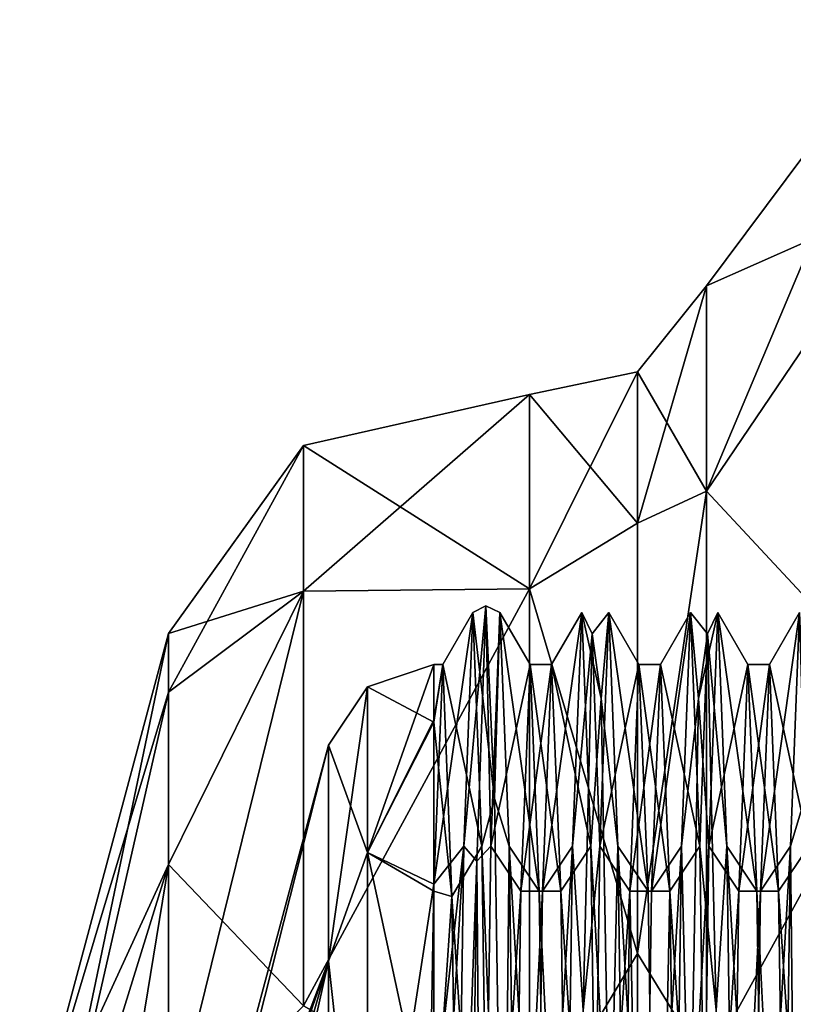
# Model space of a CAD drawing. Header units: millimetres. Extents: x -129 to 0, y -129 to 137.
# Tile 24 of 59: x -58.03 to -50.93, y -27.57 to -18.53. Entities that reach past the tile are written whole.
import ezdxf

# ---------------------------------------------------------------- set-up
doc = ezdxf.new("R2010")
doc.units = ezdxf.units.MM
doc.header["$LTSCALE"] = 65.185185
for name, color, linetype in [('26', 7, 'CONTINUOUS'), ('29', 7, 'CONTINUOUS'), ('31', 7, 'CONTINUOUS'), ('32', 7, 'CONTINUOUS'), ('36', 7, 'CONTINUOUS'), ('37', 7, 'CONTINUOUS'), ('41', 7, 'CONTINUOUS'), ('42', 7, 'CONTINUOUS'), ('50', 7, 'CONTINUOUS'), ('51', 7, 'CONTINUOUS'), ('52', 7, 'CONTINUOUS'), ('53', 7, 'CONTINUOUS'), ('54', 7, 'CONTINUOUS'), ('55', 7, 'CONTINUOUS'), ('62', 7, 'CONTINUOUS'), ('63', 7, 'CONTINUOUS'), ('64', 7, 'CONTINUOUS'), ('75', 7, 'CONTINUOUS'), ('76', 7, 'CONTINUOUS'), ('78', 7, 'CONTINUOUS'), ('79', 7, 'CONTINUOUS'), ('80', 7, 'CONTINUOUS')]:
    doc.layers.add(name, color=color, linetype=linetype)

msp = doc.modelspace()

# ---------------------------------------------------------------- linework, layer by layer
at = {"layer": '26', "linetype": 'CONTINUOUS'}
for points in [[(-53.3493, -24.45), (-53.4327, -26.5334, -7.7751), (-53.1507, -24.45), (-53.3493, -24.45)], [(-53.1507, -24.45), (-53.4327, -26.5334, -7.7751), (-53.234, -26.5333, -7.7751), (-53.1507, -24.45)], [(-53.4327, -26.5334, -7.7751), (-53.516, -32.2249, -13.4666), (-53.234, -26.5333, -7.7751), (-53.4327, -26.5334, -7.7751)], [(-53.234, -26.5333, -7.7751), (-53.516, -32.2249, -13.4666), (-53.3173, -32.2251, -13.4668), (-53.234, -26.5333, -7.7751)]]:
    msp.add_3dface(points, dxfattribs=at)
at = {"layer": '29', "linetype": 'CONTINUOUS'}
for points in [[(-54.2327, -24.963, -3.9613), (-54.1495, -24.4504, 0.1123), (-54.2327, -24.45), (-54.2327, -24.963, -3.9613)], [(-54.2327, -24.45), (-54.1495, -24.4504, 0.1123), (-54.2327, -24.9799, 4.0246), (-54.2327, -24.45)], [(-54.1495, -24.4504, 0.1123), (-54.0664, -26.5805, 7.8561), (-54.2327, -24.9799, 4.0246), (-54.1495, -24.4504, 0.1123)], [(-54.2327, -26.4683, -7.6612), (-54.1495, -24.4504, 0.1123), (-54.2327, -24.963, -3.9613), (-54.2327, -26.4683, -7.6612)], [(-54.2327, -24.9799, 4.0246), (-54.0664, -26.5805, 7.8561), (-54.2327, -26.5333, 7.775), (-54.2327, -24.9799, 4.0246)], [(-54.2327, -26.5333, 7.775), (-54.0664, -26.5805, 7.8561), (-54.2327, -29.0045, 10.9955), (-54.2327, -26.5333, 7.775)], [(-54.0664, -26.5805, 7.8561), (-53.9832, -32.2898, 13.5039), (-54.2327, -29.0045, 10.9955), (-54.0664, -26.5805, 7.8561)]]:
    msp.add_3dface(points, dxfattribs=at)
at = {"layer": '31', "linetype": 'CONTINUOUS'}
for points in [[(-57.0094, -31.9491), (-57.0094, -32.3432, -2.4879), (-55.1986, -25.1912), (-57.0094, -31.9491)], [(-55.1986, -25.1912), (-57.0094, -32.3432, -2.4879), (-55.1986, -27.1752, -7.4044), (-55.1986, -25.1912)], [(-57.0094, -33.4867, -4.7322), (-57.0094, -35.2678, -6.5133), (-55.1986, -27.1752, -7.4044), (-57.0094, -33.4867, -4.7322)], [(-55.1986, -27.1752, -7.4044), (-57.0094, -35.2678, -6.5133), (-55.1986, -32.5956, -12.8248), (-55.1986, -27.1752, -7.4044)], [(-57.0094, -32.3432, -2.4879), (-57.0094, -33.4867, -4.7322), (-55.1986, -27.1752, -7.4044), (-57.0094, -32.3432, -2.4879)]]:
    msp.add_3dface(points, dxfattribs=at)
at = {"layer": '32', "linetype": 'CONTINUOUS'}
for points in [[(-57.0094, -31.9491), (-55.1986, -25.1912), (-55.1986, -27.1752, 7.4044), (-57.0094, -31.9491)], [(-57.0094, -31.9491), (-55.1986, -27.1752, 7.4044), (-57.0094, -32.3432, 2.4879), (-57.0094, -31.9491)], [(-55.1986, -27.1752, 7.4044), (-55.1986, -32.5956, 12.8248), (-57.0094, -33.4867, 4.7322), (-55.1986, -27.1752, 7.4044)], [(-57.0094, -32.3432, 2.4879), (-55.1986, -27.1752, 7.4044), (-57.0094, -33.4867, 4.7322), (-57.0094, -32.3432, 2.4879)]]:
    msp.add_3dface(points, dxfattribs=at)
at = {"layer": '36', "linetype": 'CONTINUOUS'}
for points in [[(-52.3625, -21.7647), (-52.3625, -23.1528, 6.9783), (-51.7282, -20.9738), (-52.3625, -21.7647)], [(-51.7282, -20.9738), (-52.3625, -23.1528, 6.9783), (-51.7282, -22.858, 8.2551), (-51.7282, -20.9738)], [(-53.355, -21.9715), (-53.355, -23.7568, 7.8223), (-52.3625, -21.7647), (-53.355, -21.9715)], [(-52.3625, -21.7647), (-53.355, -23.7568, 7.8223), (-52.3625, -23.1528, 6.9783), (-52.3625, -21.7647)], [(-52.3625, -23.1528, 6.9783), (-52.3625, -27.1057, 12.8943), (-51.7282, -22.858, 8.2551), (-52.3625, -23.1528, 6.9783)], [(-51.7282, -22.858, 8.2551), (-52.3625, -27.1057, 12.8943), (-51.7282, -28.1374, 14.8752), (-51.7282, -22.858, 8.2551)], [(-52.3625, -23.1528, 6.9783), (-53.355, -23.7568, 7.8223), (-52.3625, -27.1057, 12.8943), (-52.3625, -23.1528, 6.9783)], [(-53.355, -23.7568, 7.8223), (-53.355, -28.7594, 14.0953), (-52.3625, -27.1057, 12.8943), (-53.355, -23.7568, 7.8223)], [(-52.3625, -27.1057, 12.8943), (-53.355, -28.7594, 14.0953), (-52.3625, -33.0217, 16.8472), (-52.3625, -27.1057, 12.8943)], [(-52.3625, -27.1057, 12.8943), (-52.3625, -33.0217, 16.8472), (-51.7282, -28.1374, 14.8752), (-52.3625, -27.1057, 12.8943)]]:
    msp.add_3dface(points, dxfattribs=at)
at = {"layer": '37', "linetype": 'CONTINUOUS'}
for points in [[(-51.7282, -20.9738), (-51.7282, -22.858, 8.2551), (-49.9042, -18.5299), (-51.7282, -20.9738)], [(-49.9042, -18.5299), (-51.7282, -22.858, 8.2551), (-49.9042, -20.1643, 8.2162), (-49.9042, -18.5299)], [(-49.9042, -20.1643, 8.2162), (-51.7282, -22.858, 8.2551), (-49.9042, -24.8184, 15.1816), (-49.9042, -20.1643, 8.2162)], [(-51.7282, -22.858, 8.2551), (-51.7282, -28.1374, 14.8752), (-49.9042, -24.8184, 15.1816), (-51.7282, -22.858, 8.2551)], [(-49.9042, -24.8184, 15.1816), (-51.7282, -28.1374, 14.8752), (-49.9042, -31.7838, 19.8357), (-49.9042, -24.8184, 15.1816)]]:
    msp.add_3dface(points, dxfattribs=at)
at = {"layer": '41', "linetype": 'CONTINUOUS'}
for points in [[(-52.3625, -21.7647), (-51.7282, -20.9738), (-51.7282, -22.858, -8.2551), (-52.3625, -21.7647)], [(-53.355, -21.9715), (-52.3625, -21.7647), (-52.3625, -23.1528, -6.9783), (-53.355, -21.9715)], [(-52.3625, -23.1528, -6.9783), (-52.3625, -21.7647), (-51.7282, -22.858, -8.2551), (-52.3625, -23.1528, -6.9783)], [(-53.355, -21.9715), (-52.3625, -23.1528, -6.9783), (-53.355, -23.7568, -7.8223), (-53.355, -21.9715)], [(-52.3625, -27.1057, -12.8943), (-52.3625, -23.1528, -6.9783), (-51.7282, -22.858, -8.2551), (-52.3625, -27.1057, -12.8943)], [(-51.7282, -28.1374, -14.8752), (-52.3625, -27.1057, -12.8943), (-51.7282, -22.858, -8.2551), (-51.7282, -28.1374, -14.8752)], [(-52.3625, -23.1528, -6.9783), (-52.3625, -27.1057, -12.8943), (-53.355, -23.7568, -7.8223), (-52.3625, -23.1528, -6.9783)], [(-53.355, -23.7568, -7.8223), (-52.3625, -27.1057, -12.8943), (-53.355, -28.7594, -14.0953), (-53.355, -23.7568, -7.8223)], [(-52.3625, -27.1057, -12.8943), (-52.3625, -33.0217, -16.8472), (-53.355, -28.7594, -14.0953), (-52.3625, -27.1057, -12.8943)], [(-52.3625, -33.0217, -16.8472), (-52.3625, -27.1057, -12.8943), (-51.7282, -28.1374, -14.8752), (-52.3625, -33.0217, -16.8472)]]:
    msp.add_3dface(points, dxfattribs=at)
at = {"layer": '42', "linetype": 'CONTINUOUS'}
for points in [[(-51.7282, -20.9738), (-49.9042, -18.5299), (-49.9042, -20.1643, -8.2162), (-51.7282, -20.9738)], [(-51.7282, -22.858, -8.2551), (-51.7282, -20.9738), (-49.9042, -20.1643, -8.2162), (-51.7282, -22.858, -8.2551)], [(-49.9042, -24.8184, -15.1816), (-51.7282, -22.858, -8.2551), (-49.9042, -20.1643, -8.2162), (-49.9042, -24.8184, -15.1816)], [(-51.7282, -28.1374, -14.8752), (-51.7282, -22.858, -8.2551), (-49.9042, -24.8184, -15.1816), (-51.7282, -28.1374, -14.8752)], [(-49.9042, -31.7838, -19.8357), (-51.7282, -28.1374, -14.8752), (-49.9042, -24.8184, -15.1816), (-49.9042, -31.7838, -19.8357)]]:
    msp.add_3dface(points, dxfattribs=at)
at = {"layer": '50', "linetype": 'CONTINUOUS'}
for points in [[(-53.355, -23.7568, 7.8223), (-53.355, -21.9715), (-55.4278, -23.7776, 6.7196), (-53.355, -23.7568, 7.8223)], [(-53.355, -21.9715), (-55.4278, -22.441), (-55.4278, -23.7776, 6.7196), (-53.355, -21.9715)], [(-56.6694, -24.1659), (-56.6694, -24.7055, 4.0982), (-55.4278, -22.441), (-56.6694, -24.1659)], [(-55.4278, -22.441), (-56.6694, -24.7055, 4.0982), (-55.4278, -23.7776, 6.7196), (-55.4278, -22.441)], [(-53.355, -28.7594, 14.0953), (-53.355, -23.7568, 7.8223), (-55.4278, -27.5839, 12.4161), (-53.355, -28.7594, 14.0953)], [(-53.355, -23.7568, 7.8223), (-55.4278, -23.7776, 6.7196), (-55.4278, -27.5839, 12.4161), (-53.355, -23.7568, 7.8223)], [(-56.6694, -26.2873, 7.917), (-56.6694, -28.8036, 11.1964), (-55.4278, -23.7776, 6.7196), (-56.6694, -26.2873, 7.917)], [(-55.4278, -23.7776, 6.7196), (-56.6694, -28.8036, 11.1964), (-55.4278, -27.5839, 12.4161), (-55.4278, -23.7776, 6.7196)], [(-56.6694, -24.7055, 4.0982), (-56.6694, -26.2873, 7.917), (-55.4278, -23.7776, 6.7196), (-56.6694, -24.7055, 4.0982)]]:
    msp.add_3dface(points, dxfattribs=at)
at = {"layer": '51', "linetype": 'CONTINUOUS'}
for points in [[(-53.355, -21.9715), (-53.355, -23.7568, -7.8223), (-55.4278, -22.441), (-53.355, -21.9715)], [(-56.6694, -24.1659), (-55.4278, -22.441), (-55.4278, -23.7776, -6.7196), (-56.6694, -24.1659)], [(-55.4278, -22.441), (-53.355, -23.7568, -7.8223), (-55.4278, -23.7776, -6.7196), (-55.4278, -22.441)], [(-53.355, -23.7568, -7.8223), (-53.355, -28.7594, -14.0953), (-55.4278, -27.5839, -12.4161), (-53.355, -23.7568, -7.8223)], [(-53.355, -23.7568, -7.8223), (-55.4278, -27.5839, -12.4161), (-55.4278, -23.7776, -6.7196), (-53.355, -23.7568, -7.8223)], [(-56.6694, -24.1659), (-55.4278, -23.7776, -6.7196), (-56.6694, -24.7055, -4.0982), (-56.6694, -24.1659)], [(-55.4278, -23.7776, -6.7196), (-55.4278, -27.5839, -12.4161), (-56.6694, -26.2873, -7.917), (-55.4278, -23.7776, -6.7196)], [(-56.6694, -24.7055, -4.0982), (-55.4278, -23.7776, -6.7196), (-56.6694, -26.2873, -7.917), (-56.6694, -24.7055, -4.0982)], [(-56.6694, -26.2873, -7.917), (-55.4278, -27.5839, -12.4161), (-56.6694, -28.8036, -11.1964), (-56.6694, -26.2873, -7.917)]]:
    msp.add_3dface(points, dxfattribs=at)
at = {"layer": '52', "linetype": 'CONTINUOUS'}
for points in [[(-58.0341, -29.2588), (-58.0341, -30.6979, 5.3706), (-56.6694, -24.1659), (-58.0341, -29.2588)], [(-58.0341, -30.6979, 5.3706), (-56.6694, -24.7055, 4.0982), (-56.6694, -24.1659), (-58.0341, -30.6979, 5.3706)], [(-58.0341, -30.6979, 5.3706), (-56.6694, -26.2873, 7.917), (-56.6694, -24.7055, 4.0982), (-58.0341, -30.6979, 5.3706)], [(-58.0341, -30.6979, 5.3706), (-58.0341, -34.6294, 9.3021), (-56.6694, -26.2873, 7.917), (-58.0341, -30.6979, 5.3706)], [(-58.0341, -34.6294, 9.3021), (-56.6694, -28.8036, 11.1964), (-56.6694, -26.2873, 7.917), (-58.0341, -34.6294, 9.3021)]]:
    msp.add_3dface(points, dxfattribs=at)
at = {"layer": '53', "linetype": 'CONTINUOUS'}
for points in [[(-58.0341, -29.2588), (-56.6694, -24.1659), (-56.6694, -24.7055, -4.0982), (-58.0341, -29.2588)], [(-58.0341, -29.2588), (-56.6694, -24.7055, -4.0982), (-56.6694, -26.2873, -7.917), (-58.0341, -29.2588)], [(-58.0341, -30.6979, -5.3706), (-58.0341, -29.2588), (-56.6694, -26.2873, -7.917), (-58.0341, -30.6979, -5.3706)], [(-58.0341, -30.6979, -5.3706), (-56.6694, -26.2873, -7.917), (-56.6694, -28.8036, -11.1964), (-58.0341, -30.6979, -5.3706)]]:
    msp.add_3dface(points, dxfattribs=at)
at = {"layer": '54', "linetype": 'CONTINUOUS'}
for points in [[(-54.2327, -24.963, -3.9613), (-54.2327, -24.45), (-54.8414, -26.1761, -6.6572), (-54.2327, -24.963, -3.9613)], [(-54.8414, -26.1761, -6.6572), (-54.2327, -24.45), (-54.8414, -24.6566, 0), (-54.8414, -26.1761, -6.6572)], [(-55.1986, -25.1912), (-55.1986, -27.1752, -7.4044), (-54.8414, -24.6566, 0), (-55.1986, -25.1912)], [(-55.1986, -27.1752, -7.4044), (-54.8414, -26.1761, -6.6572), (-54.8414, -24.6566, 0), (-55.1986, -27.1752, -7.4044)], [(-54.2327, -26.4683, -7.6612), (-54.2327, -24.963, -3.9613), (-54.8414, -26.1761, -6.6572), (-54.2327, -26.4683, -7.6612)], [(-55.1986, -27.1752, -7.4044), (-54.8414, -30.4336, -11.9959), (-54.8414, -26.1761, -6.6572), (-55.1986, -27.1752, -7.4044)], [(-54.8414, -30.4336, -11.9959), (-54.2327, -26.4683, -7.6612), (-54.8414, -26.1761, -6.6572), (-54.8414, -30.4336, -11.9959)], [(-54.2327, -26.4683, -7.6612), (-54.8414, -30.4336, -11.9959), (-54.2752, -28.9362, -10.9255), (-54.2327, -26.4683, -7.6612)], [(-55.1986, -27.1752, -7.4044), (-55.1986, -32.5956, -12.8248), (-54.8414, -30.4336, -11.9959), (-55.1986, -27.1752, -7.4044)]]:
    msp.add_3dface(points, dxfattribs=at)
at = {"layer": '55', "linetype": 'CONTINUOUS'}
for points in [[(-54.2327, -24.45), (-54.2327, -24.9799, 4.0246), (-54.8414, -24.6566, 0), (-54.2327, -24.45)], [(-55.1986, -25.1912), (-54.8414, -24.6566, 0), (-54.8414, -26.1761, 6.6572), (-55.1986, -25.1912)], [(-54.8414, -24.6566, 0), (-54.2327, -24.9799, 4.0246), (-54.8414, -26.1761, 6.6572), (-54.8414, -24.6566, 0)], [(-54.2327, -24.9799, 4.0246), (-54.2327, -26.5333, 7.775), (-54.8414, -26.1761, 6.6572), (-54.2327, -24.9799, 4.0246)], [(-55.1986, -27.1752, 7.4044), (-55.1986, -25.1912), (-54.8414, -26.1761, 6.6572), (-55.1986, -27.1752, 7.4044)], [(-54.8414, -30.4336, 11.9959), (-55.1986, -27.1752, 7.4044), (-54.8414, -26.1761, 6.6572), (-54.8414, -30.4336, 11.9959)], [(-54.2327, -26.5333, 7.775), (-54.2327, -29.0045, 10.9955), (-54.8414, -26.1761, 6.6572), (-54.2327, -26.5333, 7.775)], [(-54.2327, -29.0045, 10.9955), (-54.8414, -30.4336, 11.9959), (-54.8414, -26.1761, 6.6572), (-54.2327, -29.0045, 10.9955)], [(-55.1986, -32.5956, 12.8248), (-55.1986, -27.1752, 7.4044), (-54.8414, -30.4336, 11.9959), (-55.1986, -32.5956, 12.8248)]]:
    msp.add_3dface(points, dxfattribs=at)
at = {"layer": '62', "linetype": 'CONTINUOUS'}
for points in [[(-53.8372, -26.2572, -8.3871), (-53.7558, -23.9107, -0.588), (-53.958, -26.1193, -8.014), (-53.8372, -26.2572, -8.3871)], [(-53.958, -26.1193, -8.014), (-53.7558, -23.9107, -0.588), (-53.8747, -23.972), (-53.958, -26.1193, -8.014)], [(-53.7558, -23.9107, -0.588), (-53.6744, -25.6816, 7.3616), (-53.8747, -23.972), (-53.7558, -23.9107, -0.588)], [(-53.7558, -23.9107, -0.588), (-53.8372, -26.2572, -8.3871), (-53.7086, -26.1193, -8.014), (-53.7558, -23.9107, -0.588)], [(-53.6744, -25.6816, 7.3616), (-53.7558, -23.9107, -0.588), (-53.6253, -23.972), (-53.6744, -25.6816, 7.3616)], [(-53.6253, -23.972), (-53.7558, -23.9107, -0.588), (-53.7086, -26.1193, -8.014), (-53.6253, -23.972)], [(-53.8747, -23.972), (-53.6744, -25.6816, 7.3616), (-53.7914, -26.1193, 8.014), (-53.8747, -23.972)], [(-53.542, -26.1193, 8.014), (-53.6744, -25.6816, 7.3616), (-53.6253, -23.972), (-53.542, -26.1193, 8.014)], [(-52.958, -26.1193, -8.014), (-52.7791, -24.1678, -2.9244), (-52.8747, -23.972), (-52.958, -26.1193, -8.014)], [(-52.7791, -24.1678, -2.9244), (-52.6977, -24.7623, 5.1984), (-52.8747, -23.972), (-52.7791, -24.1678, -2.9244)], [(-52.8747, -23.972), (-52.6977, -24.7623, 5.1984), (-52.7914, -26.1193, 8.014), (-52.8747, -23.972)], [(-52.6977, -24.7623, 5.1984), (-52.7791, -24.1678, -2.9244), (-52.6253, -23.972), (-52.6977, -24.7623, 5.1984)], [(-52.6253, -23.972), (-52.7791, -24.1678, -2.9244), (-52.7086, -26.1193, -8.014), (-52.6253, -23.972)], [(-52.542, -26.1193, 8.014), (-52.6977, -24.7623, 5.1984), (-52.6253, -23.972), (-52.542, -26.1193, 8.014)], [(-51.958, -26.1193, -8.014), (-51.8023, -24.7623, -5.1984), (-51.8747, -23.972), (-51.958, -26.1193, -8.014)], [(-51.8023, -24.7623, -5.1984), (-51.7209, -24.1678, 2.9244), (-51.8747, -23.972), (-51.8023, -24.7623, -5.1984)], [(-51.8747, -23.972), (-51.7209, -24.1678, 2.9244), (-51.7914, -26.1193, 8.014), (-51.8747, -23.972)], [(-51.7209, -24.1678, 2.9244), (-51.8023, -24.7623, -5.1984), (-51.6253, -23.972), (-51.7209, -24.1678, 2.9244)], [(-51.6253, -23.972), (-51.8023, -24.7623, -5.1984), (-51.7086, -26.1193, -8.014), (-51.6253, -23.972)], [(-51.542, -26.1193, 8.014), (-51.7209, -24.1678, 2.9244), (-51.6253, -23.972), (-51.542, -26.1193, 8.014)], [(-50.958, -26.1193, -8.014), (-50.8256, -25.6816, -7.3616), (-50.8747, -23.972), (-50.958, -26.1193, -8.014)], [(-52.8605, -27.6248, -10.2987), (-52.7791, -24.1678, -2.9244), (-52.958, -26.1193, -8.014), (-52.8605, -27.6248, -10.2987)], [(-52.7791, -24.1678, -2.9244), (-52.8605, -27.6248, -10.2987), (-52.7086, -26.1193, -8.014), (-52.7791, -24.1678, -2.9244)], [(-51.7209, -24.1678, 2.9244), (-51.6395, -27.6248, 10.2987), (-51.7914, -26.1193, 8.014), (-51.7209, -24.1678, 2.9244)], [(-51.6395, -27.6248, 10.2987), (-51.7209, -24.1678, 2.9244), (-51.542, -26.1193, 8.014), (-51.6395, -27.6248, 10.2987)], [(-52.6977, -24.7623, 5.1984), (-52.6163, -29.2562, 11.9908), (-52.7914, -26.1193, 8.014), (-52.6977, -24.7623, 5.1984)], [(-52.6163, -29.2562, 11.9908), (-52.6977, -24.7623, 5.1984), (-52.542, -26.1193, 8.014), (-52.6163, -29.2562, 11.9908)], [(-51.8837, -29.2562, -11.9908), (-51.8023, -24.7623, -5.1984), (-51.958, -26.1193, -8.014), (-51.8837, -29.2562, -11.9908)], [(-51.8023, -24.7623, -5.1984), (-51.8837, -29.2562, -11.9908), (-51.7086, -26.1193, -8.014), (-51.8023, -24.7623, -5.1984)], [(-53.6744, -25.6816, 7.3616), (-53.593, -31.1165, 13.4274), (-53.7914, -26.1193, 8.014), (-53.6744, -25.6816, 7.3616)], [(-53.593, -31.1165, 13.4274), (-53.6744, -25.6816, 7.3616), (-53.542, -26.1193, 8.014), (-53.593, -31.1165, 13.4274)], [(-50.907, -31.1165, -13.4274), (-50.8256, -25.6816, -7.3616), (-50.958, -26.1193, -8.014), (-50.907, -31.1165, -13.4274)], [(-54.0414, -31.986, -13.8807), (-53.8372, -26.2572, -8.3871), (-53.958, -26.1193, -8.014), (-54.0414, -31.986, -13.8807)], [(-53.7086, -26.1193, -8.014), (-53.8372, -26.2572, -8.3871), (-53.792, -31.986, -13.8807), (-53.7086, -26.1193, -8.014)], [(-53.7914, -26.1193, 8.014), (-53.593, -31.1165, 13.4274), (-53.708, -31.986, 13.8807), (-53.7914, -26.1193, 8.014)], [(-53.4586, -31.986, 13.8807), (-53.593, -31.1165, 13.4274), (-53.542, -26.1193, 8.014), (-53.4586, -31.986, 13.8807)], [(-53.0414, -31.986, -13.8807), (-52.8605, -27.6248, -10.2987), (-52.958, -26.1193, -8.014), (-53.0414, -31.986, -13.8807)], [(-52.7086, -26.1193, -8.014), (-52.8605, -27.6248, -10.2987), (-52.792, -31.986, -13.8807), (-52.7086, -26.1193, -8.014)], [(-52.7914, -26.1193, 8.014), (-52.6163, -29.2562, 11.9908), (-52.708, -31.986, 13.8807), (-52.7914, -26.1193, 8.014)], [(-52.4586, -31.986, 13.8807), (-52.6163, -29.2562, 11.9908), (-52.542, -26.1193, 8.014), (-52.4586, -31.986, 13.8807)], [(-52.0414, -31.986, -13.8807), (-51.8837, -29.2562, -11.9908), (-51.958, -26.1193, -8.014), (-52.0414, -31.986, -13.8807)], [(-51.7086, -26.1193, -8.014), (-51.8837, -29.2562, -11.9908), (-51.792, -31.986, -13.8807), (-51.7086, -26.1193, -8.014)], [(-51.7914, -26.1193, 8.014), (-51.6395, -27.6248, 10.2987), (-51.708, -31.986, 13.8807), (-51.7914, -26.1193, 8.014)], [(-51.4586, -31.986, 13.8807), (-51.6395, -27.6248, 10.2987), (-51.542, -26.1193, 8.014), (-51.4586, -31.986, 13.8807)], [(-51.0414, -31.986, -13.8807), (-50.907, -31.1165, -13.4274), (-50.958, -26.1193, -8.014), (-51.0414, -31.986, -13.8807)], [(-53.9186, -32.1204, -14.04), (-53.8372, -26.2572, -8.3871), (-54.0414, -31.986, -13.8807), (-53.9186, -32.1204, -14.04)], [(-53.8372, -26.2572, -8.3871), (-53.9186, -32.1204, -14.04), (-53.792, -31.986, -13.8807), (-53.8372, -26.2572, -8.3871)]]:
    msp.add_3dface(points, dxfattribs=at)
at = {"layer": '63', "linetype": 'CONTINUOUS'}
for points in [[(-53.3493, -24.45), (-53.6253, -23.972), (-53.7086, -26.1193, -8.014), (-53.3493, -24.45)], [(-53.6253, -23.972), (-53.3493, -24.45), (-53.266, -26.5333, 7.7751), (-53.6253, -23.972)], [(-53.542, -26.1193, 8.014), (-53.6253, -23.972), (-53.266, -26.5333, 7.7751), (-53.542, -26.1193, 8.014)], [(-52.6253, -23.972), (-52.7086, -26.1193, -8.014), (-52.3493, -24.45), (-52.6253, -23.972)], [(-52.542, -26.1193, 8.014), (-52.6253, -23.972), (-52.266, -26.5333, 7.775), (-52.542, -26.1193, 8.014)], [(-52.266, -26.5333, 7.775), (-52.6253, -23.972), (-52.3493, -24.45), (-52.266, -26.5333, 7.775)], [(-51.6253, -23.972), (-51.7086, -26.1193, -8.014), (-51.3493, -24.45), (-51.6253, -23.972)], [(-51.542, -26.1193, 8.014), (-51.6253, -23.972), (-51.266, -26.5333, 7.7751), (-51.542, -26.1193, 8.014)], [(-51.266, -26.5333, 7.7751), (-51.6253, -23.972), (-51.3493, -24.45), (-51.266, -26.5333, 7.7751)], [(-53.4327, -26.5334, -7.7751), (-53.3493, -24.45), (-53.7086, -26.1193, -8.014), (-53.4327, -26.5334, -7.7751)], [(-52.3493, -24.45), (-52.7086, -26.1193, -8.014), (-52.4327, -26.5333, -7.7751), (-52.3493, -24.45)], [(-51.3493, -24.45), (-51.7086, -26.1193, -8.014), (-51.4327, -26.5333, -7.775), (-51.3493, -24.45)], [(-53.4327, -26.5334, -7.7751), (-53.7086, -26.1193, -8.014), (-53.792, -31.986, -13.8807), (-53.4327, -26.5334, -7.7751)], [(-53.4586, -31.986, 13.8807), (-53.542, -26.1193, 8.014), (-53.1827, -32.225, 13.4667), (-53.4586, -31.986, 13.8807)], [(-53.1827, -32.225, 13.4667), (-53.542, -26.1193, 8.014), (-53.266, -26.5333, 7.7751), (-53.1827, -32.225, 13.4667)], [(-52.7086, -26.1193, -8.014), (-52.792, -31.986, -13.8807), (-52.4327, -26.5333, -7.7751), (-52.7086, -26.1193, -8.014)], [(-52.4586, -31.986, 13.8807), (-52.542, -26.1193, 8.014), (-52.1827, -32.225, 13.4667), (-52.4586, -31.986, 13.8807)], [(-52.1827, -32.225, 13.4667), (-52.542, -26.1193, 8.014), (-52.266, -26.5333, 7.775), (-52.1827, -32.225, 13.4667)], [(-51.7086, -26.1193, -8.014), (-51.792, -31.986, -13.8807), (-51.4327, -26.5333, -7.775), (-51.7086, -26.1193, -8.014)], [(-51.4586, -31.986, 13.8807), (-51.542, -26.1193, 8.014), (-51.1827, -32.2251, 13.4668), (-51.4586, -31.986, 13.8807)], [(-51.1827, -32.2251, 13.4668), (-51.542, -26.1193, 8.014), (-51.266, -26.5333, 7.7751), (-51.1827, -32.2251, 13.4668)], [(-53.516, -32.2249, -13.4666), (-53.4327, -26.5334, -7.7751), (-53.792, -31.986, -13.8807), (-53.516, -32.2249, -13.4666)], [(-52.4327, -26.5333, -7.7751), (-52.792, -31.986, -13.8807), (-52.516, -32.2251, -13.4668), (-52.4327, -26.5333, -7.7751)], [(-51.4327, -26.5333, -7.775), (-51.792, -31.986, -13.8807), (-51.516, -32.225, -13.4667), (-51.4327, -26.5333, -7.775)]]:
    msp.add_3dface(points, dxfattribs=at)
at = {"layer": '64', "linetype": 'CONTINUOUS'}
for points in [[(-54.1495, -24.4504, 0.1123), (-54.2327, -26.4683, -7.6612), (-53.8747, -23.972), (-54.1495, -24.4504, 0.1123)], [(-54.2327, -26.4683, -7.6612), (-53.958, -26.1193, -8.014), (-53.8747, -23.972), (-54.2327, -26.4683, -7.6612)], [(-54.1495, -24.4504, 0.1123), (-53.8747, -23.972), (-53.7914, -26.1193, 8.014), (-54.1495, -24.4504, 0.1123)], [(-53.1507, -24.45), (-53.234, -26.5333, -7.7751), (-52.8747, -23.972), (-53.1507, -24.45)], [(-53.234, -26.5333, -7.7751), (-52.958, -26.1193, -8.014), (-52.8747, -23.972), (-53.234, -26.5333, -7.7751)], [(-53.1507, -24.45), (-52.8747, -23.972), (-52.7914, -26.1193, 8.014), (-53.1507, -24.45)], [(-51.958, -26.1193, -8.014), (-51.8747, -23.972), (-52.234, -26.5333, -7.775), (-51.958, -26.1193, -8.014)], [(-52.234, -26.5333, -7.775), (-51.8747, -23.972), (-52.1507, -24.45), (-52.234, -26.5333, -7.775)], [(-51.8747, -23.972), (-51.7914, -26.1193, 8.014), (-52.1507, -24.45), (-51.8747, -23.972)], [(-50.958, -26.1193, -8.014), (-50.8747, -23.972), (-51.234, -26.5333, -7.7751), (-50.958, -26.1193, -8.014)], [(-51.234, -26.5333, -7.7751), (-50.8747, -23.972), (-51.1507, -24.45), (-51.234, -26.5333, -7.7751)], [(-50.8747, -23.972), (-50.7914, -26.1193, 8.014), (-51.1507, -24.45), (-50.8747, -23.972)], [(-54.0664, -26.5805, 7.8561), (-54.1495, -24.4504, 0.1123), (-53.7914, -26.1193, 8.014), (-54.0664, -26.5805, 7.8561)], [(-53.1507, -24.45), (-52.7914, -26.1193, 8.014), (-53.0673, -26.5333, 7.775), (-53.1507, -24.45)], [(-52.1507, -24.45), (-51.7914, -26.1193, 8.014), (-52.0673, -26.5333, 7.7751), (-52.1507, -24.45)], [(-51.1507, -24.45), (-50.7914, -26.1193, 8.014), (-51.0673, -26.5334, 7.7751), (-51.1507, -24.45)], [(-54.2752, -28.9362, -10.9255), (-54.3188, -32.1707, -13.4309), (-53.958, -26.1193, -8.014), (-54.2752, -28.9362, -10.9255)], [(-54.3188, -32.1707, -13.4309), (-54.0414, -31.986, -13.8807), (-53.958, -26.1193, -8.014), (-54.3188, -32.1707, -13.4309)], [(-54.2327, -26.4683, -7.6612), (-54.2752, -28.9362, -10.9255), (-53.958, -26.1193, -8.014), (-54.2327, -26.4683, -7.6612)], [(-54.0664, -26.5805, 7.8561), (-53.7914, -26.1193, 8.014), (-53.708, -31.986, 13.8807), (-54.0664, -26.5805, 7.8561)], [(-53.234, -26.5333, -7.7751), (-53.3173, -32.2251, -13.4668), (-52.958, -26.1193, -8.014), (-53.234, -26.5333, -7.7751)], [(-53.3173, -32.2251, -13.4668), (-53.0414, -31.986, -13.8807), (-52.958, -26.1193, -8.014), (-53.3173, -32.2251, -13.4668)], [(-52.7914, -26.1193, 8.014), (-52.708, -31.986, 13.8807), (-53.0673, -26.5333, 7.775), (-52.7914, -26.1193, 8.014)], [(-52.0414, -31.986, -13.8807), (-51.958, -26.1193, -8.014), (-52.3173, -32.225, -13.4667), (-52.0414, -31.986, -13.8807)], [(-52.3173, -32.225, -13.4667), (-51.958, -26.1193, -8.014), (-52.234, -26.5333, -7.775), (-52.3173, -32.225, -13.4667)], [(-51.7914, -26.1193, 8.014), (-51.708, -31.986, 13.8807), (-52.0673, -26.5333, 7.7751), (-51.7914, -26.1193, 8.014)], [(-51.0414, -31.986, -13.8807), (-50.958, -26.1193, -8.014), (-51.3173, -32.225, -13.4667), (-51.0414, -31.986, -13.8807)], [(-51.3173, -32.225, -13.4667), (-50.958, -26.1193, -8.014), (-51.234, -26.5333, -7.7751), (-51.3173, -32.225, -13.4667)], [(-50.7914, -26.1193, 8.014), (-50.708, -31.986, 13.8807), (-51.0673, -26.5334, 7.7751), (-50.7914, -26.1193, 8.014)], [(-53.0673, -26.5333, 7.775), (-52.708, -31.986, 13.8807), (-52.984, -32.225, 13.4667), (-53.0673, -26.5333, 7.775)], [(-52.0673, -26.5333, 7.7751), (-51.708, -31.986, 13.8807), (-51.984, -32.2251, 13.4668), (-52.0673, -26.5333, 7.7751)], [(-51.0673, -26.5334, 7.7751), (-50.708, -31.986, 13.8807), (-50.984, -32.2249, 13.4666), (-51.0673, -26.5334, 7.7751)], [(-53.9832, -32.2898, 13.5039), (-54.0664, -26.5805, 7.8561), (-53.708, -31.986, 13.8807), (-53.9832, -32.2898, 13.5039)]]:
    msp.add_3dface(points, dxfattribs=at)
at = {"layer": '75', "linetype": 'CONTINUOUS'}
for points in [[(-52.3493, -24.45), (-52.4327, -26.5333, -7.7751), (-52.1507, -24.45), (-52.3493, -24.45)], [(-52.4327, -26.5333, -7.7751), (-52.234, -26.5333, -7.775), (-52.1507, -24.45), (-52.4327, -26.5333, -7.7751)], [(-52.4327, -26.5333, -7.7751), (-52.516, -32.2251, -13.4668), (-52.3173, -32.225, -13.4667), (-52.4327, -26.5333, -7.7751)], [(-52.4327, -26.5333, -7.7751), (-52.3173, -32.225, -13.4667), (-52.234, -26.5333, -7.775), (-52.4327, -26.5333, -7.7751)]]:
    msp.add_3dface(points, dxfattribs=at)
at = {"layer": '76', "linetype": 'CONTINUOUS'}
for points in [[(-51.3493, -24.45), (-51.4327, -26.5333, -7.775), (-51.1507, -24.45), (-51.3493, -24.45)], [(-51.4327, -26.5333, -7.775), (-51.234, -26.5333, -7.7751), (-51.1507, -24.45), (-51.4327, -26.5333, -7.775)], [(-51.4327, -26.5333, -7.775), (-51.516, -32.225, -13.4667), (-51.234, -26.5333, -7.7751), (-51.4327, -26.5333, -7.775)], [(-51.516, -32.225, -13.4667), (-51.3173, -32.225, -13.4667), (-51.234, -26.5333, -7.7751), (-51.516, -32.225, -13.4667)]]:
    msp.add_3dface(points, dxfattribs=at)
at = {"layer": '78', "linetype": 'CONTINUOUS'}
for points in [[(-53.3493, -24.45), (-53.1507, -24.45), (-53.0673, -26.5333, 7.775), (-53.3493, -24.45)], [(-53.266, -26.5333, 7.7751), (-53.3493, -24.45), (-53.0673, -26.5333, 7.775), (-53.266, -26.5333, 7.7751)], [(-53.1827, -32.225, 13.4667), (-53.266, -26.5333, 7.7751), (-52.984, -32.225, 13.4667), (-53.1827, -32.225, 13.4667)], [(-53.266, -26.5333, 7.7751), (-53.0673, -26.5333, 7.775), (-52.984, -32.225, 13.4667), (-53.266, -26.5333, 7.7751)]]:
    msp.add_3dface(points, dxfattribs=at)
at = {"layer": '79', "linetype": 'CONTINUOUS'}
for points in [[(-52.266, -26.5333, 7.775), (-52.3493, -24.45), (-52.0673, -26.5333, 7.7751), (-52.266, -26.5333, 7.775)], [(-52.3493, -24.45), (-52.1507, -24.45), (-52.0673, -26.5333, 7.7751), (-52.3493, -24.45)], [(-52.1827, -32.225, 13.4667), (-52.266, -26.5333, 7.775), (-52.0673, -26.5333, 7.7751), (-52.1827, -32.225, 13.4667)], [(-52.1827, -32.225, 13.4667), (-52.0673, -26.5333, 7.7751), (-51.984, -32.2251, 13.4668), (-52.1827, -32.225, 13.4667)]]:
    msp.add_3dface(points, dxfattribs=at)
at = {"layer": '80', "linetype": 'CONTINUOUS'}
for points in [[(-51.266, -26.5333, 7.7751), (-51.3493, -24.45), (-51.0673, -26.5334, 7.7751), (-51.266, -26.5333, 7.7751)], [(-51.3493, -24.45), (-51.1507, -24.45), (-51.0673, -26.5334, 7.7751), (-51.3493, -24.45)], [(-51.1827, -32.2251, 13.4668), (-51.266, -26.5333, 7.7751), (-50.984, -32.2249, 13.4666), (-51.1827, -32.2251, 13.4668)], [(-51.266, -26.5333, 7.7751), (-51.0673, -26.5334, 7.7751), (-50.984, -32.2249, 13.4666), (-51.266, -26.5333, 7.7751)]]:
    msp.add_3dface(points, dxfattribs=at)

doc.saveas('drawing.dxf')
